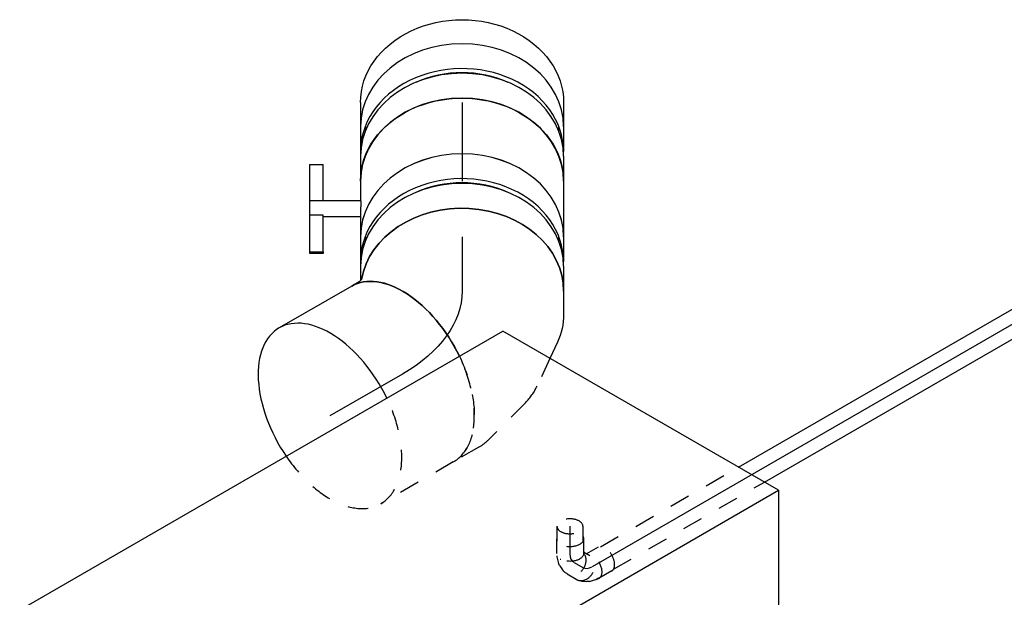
# Model space of a CAD drawing. Extents: x -257677 to 221252, y -185516 to 120782.
# Tile 6 of 171: x -97896 to -96683, y -9047 to -8336. Entities that reach past the tile are written whole.
import ezdxf
from ezdxf.enums import TextEntityAlignment as Align
from ezdxf.lldxf.tags import DXFTag

# ---------------------------------------------------------------- set-up
doc = ezdxf.new("R2010")
doc.units = 0
doc.header["$LTSCALE"] = 50
doc.linetypes.add('STREEPJES', pattern=[0.1, 0.05, -0.05])
doc.layers.get('0').update_dxf_attribs({"linetype": 'CONTINUOUS'})
for name, color, linetype in [('WL524---_D', 153, 'CONTINUOUS'), ('WL524---_HARTLIJN', 8, 'CONTINUOUS'), ('WL570---_RETOUR', 112, 'CONTINUOUS'), ('WL570---_RETOUR_HL', 8, 'CONTINUOUS'), ('WL570---_TOEVOER', 3, 'CONTINUOUS'), ('WL570---_TOEVOER_HL', 8, 'CONTINUOUS'), ('WL5911--_D', 2, 'CONTINUOUS'), ('WM570---_RETOUR_PR', 1, 'CONTINUOUS'), ('WM570---_TOEVOER_PR', 1, 'CONTINUOUS')]:
    doc.layers.add(name, color=color, linetype=linetype)
doc.styles.add('BURO-018', font='ARIAL.TTF', dxfattribs={"height": 63})
doc.styles.add('BURO-025', font='ARIAL.TTF', dxfattribs={"height": 125})
tags = doc.linetypes.add('CENTER2', pattern=[28.575, 19.05, -3.175, 3.175, -3.175]).pattern_tags.tags
tags[10:11] = [DXFTag(74, 4), DXFTag(75, 0), DXFTag(340, '0'), DXFTag(46, 1.0), DXFTag(50, 0.0), DXFTag(44, 0.0), DXFTag(45, 0.0)]
tags[8:9] = [DXFTag(74, 4), DXFTag(75, 0), DXFTag(340, '0'), DXFTag(46, 1.0), DXFTag(50, 0.0), DXFTag(44, 0.0), DXFTag(45, 0.0)]
tags[6:7] = [DXFTag(74, 4), DXFTag(75, 0), DXFTag(340, '0'), DXFTag(46, 1.0), DXFTag(50, 0.0), DXFTag(44, 0.0), DXFTag(45, 0.0)]
tags[4:5] = [DXFTag(74, 4), DXFTag(75, 0), DXFTag(340, '0'), DXFTag(46, 1.0), DXFTag(50, 0.0), DXFTag(44, 0.0), DXFTag(45, 0.0)]

# ---------------------------------------------------------------- blocks, each defined once
blk = doc.blocks.new('*U1975')
at = {"color": 8, "linetype": 'STREEPJES', "ltscale": 10}
for p, q in [((20.9, 16, -6377.7), (216.8, 16, -6377.7)), ((20.9, -16, -6377.7), (235.3, -16, -6377.7))]:
    blk.add_line(p, q, dxfattribs=at)
at = {"color": 0, "ltscale": 10}
for p, q in [((216.8, 16, -6377.7), (740.2, 16, -6377.7)), ((235.3, -16, -6377.7), (740.2, -16, -6377.7))]:
    blk.add_line(p, q, dxfattribs=at)
at = {"layer": 'WL524---_HARTLIJN', "linetype": 'CENTER2'}
blk.add_line((0, 0, -6377.7), (755.2, 0, -6377.7), dxfattribs=at)
at = {"layer": 'WL524---_D', "color": 1, "style": 'BURO-018'}
blk.add_attdef('POSNR', text='', height=90, dxfattribs=at).set_placement((0, 0), align=Align.MIDDLE)
blk = doc.blocks.new('*U1976')
at = {"color": 8, "linetype": 'STREEPJES', "ltscale": 10}
for p, q in [((-1.5, 31, -6383.5), (-9.7, 16.8, -6383.5)), ((27.6, 14.2, -6383.5), (18.6, -1.3, -6383.5)), ((10.1, -10.7, -6383.5), (7.5, -12.5, -6383.5)), ((10.1, -10.7, -6383.5), (14.7, -6, -6383.5)), ((14.7, -6, -6383.5), (15.8, -4.6, -6383.5)), ((15.8, -4.6, -6383.5), (17.6, -1.5, -6383.5)), ((-0.7, -15.9, -6383.5), (2, -15, -6383.5)), ((2, -15, -6383.5), (7.5, -12.5, -6383.5))]:
    blk.add_line(p, q, dxfattribs=at)
for centre, start_param, end_param in [((13.1, 22.6, -6383.5), 3.141593, 6.283185), ((4.1, 7.1, -6383.5), 2.831748, 6.10896)]:
    blk.add_ellipse(centre, major_axis=(-14.5, 8.4), ratio=0.57735, start_param=start_param, end_param=end_param, dxfattribs=at)
at = {"layer": 'WL524---_HARTLIJN', "linetype": 'CENTER2'}
blk.add_line((-17.9, 0, -6383.5), (-5.3, 0, -6383.5), dxfattribs=at)
blk.add_ellipse((-5.3, 22.2, -6383.5), major_axis=(0, -22.2), ratio=0.57735, start_param=0, end_param=0.785398, dxfattribs=at)
at = {"layer": 'WL524---_D', "color": 1, "style": 'BURO-018'}
blk.add_attdef('POSNR', text='', height=90, dxfattribs=at).set_placement((0, 0), align=Align.MIDDLE)
blk = doc.blocks.new('*U1979')
at = {"color": 8, "linetype": 'STREEPJES', "ltscale": 10}
for p, q in [((0, 16, -6446.4), (18.5, 16, -6446.4)), ((0, -16, -6446.4), (18.5, -16, -6446.4))]:
    blk.add_line(p, q, dxfattribs=at)
for start_param, end_param in [(0, 3.141593), (3.141593, 6.283185)]:
    blk.add_ellipse((0, 0, -6446.4), major_axis=(0, 16), ratio=0.57735, start_param=start_param, end_param=end_param, dxfattribs=at)
at = {"layer": 'WL524---_HARTLIJN', "linetype": 'CENTER2'}
blk.add_line((0, 0, -6446.4), (33.5, 0, -6446.4), dxfattribs=at)
at = {"layer": 'WL524---_D', "color": 1, "style": 'BURO-018'}
blk.add_attdef('POSNR', text='', height=90, dxfattribs=at).set_placement((0, 0), align=Align.MIDDLE)
blk = doc.blocks.new('*U1980')
at = {"color": 8, "linetype": 'STREEPJES', "ltscale": 10}
for p, q in [((-5.3, 24.4, -6416.9), (-9.7, 16.8, -6416.9)), ((-26.1, 16.8, -6416.9), (-8.2, 16.8, -6416.9)), ((-1.3, 11.9, -6416.9), (-1, 11.3, -6416.9)), ((23.8, 7.6, -6416.9), (17.4, -3.4, -6416.9)), ((-1.3, -11.9, -6416.9), (-1, -11.3, -6416.9)), ((7.1, -12.7, -6416.9), (12, -9.3, -6416.9)), ((15.1, -5.9, -6416.9), (16.5, -3.4, -6416.9)), ((-26.1, -16.8, -6416.9), (-8.2, -16.8, -6416.9)), ((-5.2, -16, -6416.9), (-3.9, -16, -6416.9)), ((-3.9, -16, -6416.9), (-2.2, -15.8, -6416.9)), ((-2.2, -15.8, -6416.9), (4.2, -14.1, -6416.9)), ((7.1, -12.7, -6416.9), (4.2, -14.1, -6416.9))]:
    blk.add_line(p, q, dxfattribs=at)
for centre, major_axis, ratio, start_param, end_param in [((9.2, 16, -6416.9), (-14.5, 8.4), 0.816497, 3.141593, 6.283185), ((1.8, 3.1, -6416.9), (-11.9, 10.9), 0.803023, 2.966153, 3.317032)]:
    blk.add_ellipse(centre, major_axis=major_axis, ratio=ratio, start_param=start_param, end_param=end_param, dxfattribs=at)
at = {"color": 8, "linetype": 'STREEPJES', "ltscale": 10, "extrusion": (5.55112e-17, -1.11022e-16, -1)}
for centre, major_axis, ratio, start_param, end_param in [((-26.1, 0, -6416.9), (0, 16.8), 0.57735, 0, 3.451437), ((-26.1, 0, -6416.9), (0, 16.8), 0.57735, 5.973341, 6.280044), ((2.9, 5, -6416.9), (-14.5, 8.4), 0.816497, 0.330447, 3.459084), ((-8.2, 0, -6416.9), (0, 16.8), 0.57735, 0, 3.141593)]:
    blk.add_ellipse(centre, major_axis=major_axis, ratio=ratio, start_param=start_param, end_param=end_param, dxfattribs=at)
at = {"layer": 'WL524---_HARTLIJN', "linetype": 'CENTER2'}
blk.add_ellipse((-16.6, 15.7, -6416.9), major_axis=(19.2, -11.1), ratio=0.57735, start_param=5.497787, end_param=6.283185, dxfattribs=at)
at = {"layer": 'WL524---_D', "color": 1, "style": 'BURO-018'}
blk.add_attdef('POSNR', text='', height=90, dxfattribs=at).set_placement((0, 0), align=Align.MIDDLE)
blk = doc.blocks.new('*U2024')
at = {"color": 0, "ltscale": 10}
for p, q in [((0, 80, -6916.4), (93.4, 80, -6916.4)), ((0, -80, -6916.4), (82.9, -80, -6916.4))]:
    blk.add_line(p, q, dxfattribs=at)
at = {"color": 8, "linetype": 'STREEPJES', "ltscale": 10}
blk.add_line((82.9, -80, -6916.4), (93.4, -80, -6916.4), dxfattribs=at)
at = {"color": 0, "ltscale": 10, "extrusion": (3.51927e-17, -1.07879e-16, -1)}
blk.add_ellipse((0, 0, -6916.4), major_axis=(0, -80), ratio=0.57735, start_param=0, end_param=3.141593, dxfattribs=at)
at = {"layer": 'WL570---_RETOUR_HL', "linetype": 'CENTER2'}
blk.add_line((0, 0, -6916.4), (93.4, 0, -6916.4), dxfattribs=at)
at = {"layer": 'WM570---_RETOUR_PR', "color": 1, "style": 'BURO-018'}
blk.add_attdef('POSNR', text='', height=90, dxfattribs=at).set_placement((0, 0), align=Align.MIDDLE)
blk = doc.blocks.new('*U2172')
at = {"color": 2, "ltscale": 10}
for p, q in [((-432.7, -226.3, -6880.2), (-65.3, 410.1, -6880.2)), ((326.6, 410.1, -6880.2), (-65.3, 410.1, -6880.2)), ((-40.8, -226.3, -6880.2), (326.6, 410.1, -6880.2)), ((326.6, 410.1, -6880.2), (409.5, 266.6, -6880.2)), ((411.3, 189.1, -6880.2), (386.3, 145.9, -6880.2)), ((316.2, 24.3, -6880.2), (305, 5.1, -6880.2)), ((234.8, -116.5, -6880.2), (209.9, -159.7, -6880.2)), ((-40.8, -226.3, -6880.2), (-432.7, -226.3, -6880.2)), ((-326.6, -410.1, -6880.2), (-432.7, -226.3, -6880.2)), ((65.3, -410.1, -6880.2), (-40.8, -226.3, -6880.2)), ((139.7, -281.3, -6880.2), (65.3, -410.1, -6880.2)), ((-326.6, -410.1, -6880.2), (65.3, -410.1, -6880.2))]:
    blk.add_line(p, q, dxfattribs=at)
at = {"color": 8, "linetype": 'STREEPJES', "ltscale": 10}
for p, q in [((409.5, 266.6, -6880.2), (432.7, 226.3, -6880.2)), ((432.7, 226.3, -6880.2), (411.3, 189.1, -6880.2)), ((386.3, 145.9, -6880.2), (316.2, 24.3, -6880.2)), ((305, 5.1, -6880.2), (234.8, -116.5, -6880.2)), ((209.9, -159.7, -6880.2), (139.7, -281.3, -6880.2))]:
    blk.add_line(p, q, dxfattribs=at)
at = {"layer": 'WL5911--_D', "color": 2, "style": 'BURO-025'}
blk.add_attdef('POSNR', text='', height=125, dxfattribs=at).set_placement((0, 0), align=Align.MIDDLE)
blk = doc.blocks.new('*U2173')
at = {"color": 0, "ltscale": 10}
for p, q in [((0, 125, -5959.8), (29.6, 125, -5959.8)), ((47.8, 123, -5959.8), (44.9, 123.6, -5959.8)), ((29.6, 118.8, -5959.8), (34.1, 118.8, -5959.8)), ((29.6, -118.7, -5959.8), (34.1, -118.7, -5959.8)), ((0, -125, -5959.8), (29.6, -125, -5959.8)), ((44.9, -123.6, -5959.8), (47.8, -123, -5959.8))]:
    blk.add_line(p, q, dxfattribs=at)
at = {"color": 0, "ltscale": 10, "extrusion": (-2.78955e-28, -2.72303e-17, -1)}
blk.add_ellipse((0, 0, -5959.8), major_axis=(0, -125), ratio=0.816497, start_param=0, end_param=3.141593, dxfattribs=at)
at = {"color": 0, "ltscale": 10}
for centre, major_axis, start_param, end_param in [((29.6, 0, -5959.8), (0, -125), 3.141593, 6.283185), ((60.2, 0, -5959.8), (0, -118.8), 4.211947, 5.212831)]:
    blk.add_ellipse(centre, major_axis=major_axis, ratio=0.816497, start_param=start_param, end_param=end_param, dxfattribs=at)
at = {"layer": 'WL570---_TOEVOER_HL', "linetype": 'CENTER2'}
blk.add_line((0, 0, -5959.8), (29.6, 0, -5959.8), dxfattribs=at)
at = {"layer": 'WM570---_TOEVOER_PR', "color": 1, "style": 'BURO-018'}
blk.add_attdef('POSNR', text='', height=90, dxfattribs=at).set_placement((0, 0), align=Align.MIDDLE)
blk = doc.blocks.new('*U2174')
at = {"color": 0, "ltscale": 10}
for p, q in [((-33.5, 125, -6049), (-2.9, 125, -6049)), ((0, 124.9, -6049), (-2.6, 125, -6049)), ((2.9, 125, -6049), (33.5, 125, -6049)), ((-33.5, -125, -6049), (-2.9, -125, -6049)), ((2.9, -125, -6049), (33.5, -125, -6049))]:
    blk.add_line(p, q, dxfattribs=at)
for centre, major_axis, start_param, end_param in [((-33.5, 0, -6049), (0, -125), 3.141593, 6.283185), ((-2.9, 0, -6049), (0, -125), 3.141593, 6.311473), ((2.9, 0, -6049), (0, -125), 3.141593, 6.283185), ((33.5, 0, -6049), (0, -125), 3.141593, 6.283185), ((-2.9, 0, -6049), (0, -118.8), 4.211947, 5.212831)]:
    blk.add_ellipse(centre, major_axis=major_axis, ratio=0.816497, start_param=start_param, end_param=end_param, dxfattribs=at)
at = {"layer": 'WL570---_TOEVOER_HL', "linetype": 'CENTER2'}
blk.add_line((-33.5, 0, -6049), (33.5, 0, -6049), dxfattribs=at)
at = {"layer": 'WM570---_TOEVOER_PR', "color": 1, "style": 'BURO-018'}
blk.add_attdef('POSNR', text='', height=90, dxfattribs=at).set_placement((0, 0), align=Align.MIDDLE)
blk = doc.blocks.new('*U2175')
at = {"color": 2, "ltscale": 10}
for p, q in [((-34.3, 125, -6144.8), (34.3, 125, -6144.8)), ((52.5, 123, -6144.8), (49.6, 123.6, -6144.8)), ((34.3, 118.7, -6144.8), (38.8, 118.7, -6144.8)), ((34.3, -118.8, -6144.8), (38.8, -118.8, -6144.8)), ((-34.3, -125, -6144.8), (-9.9, -125, -6144.8)), ((-9.9, -125, -6144.8), (-9.9, -187.5, -6144.8)), ((5.7, -125, -6144.8), (9.9, -125, -6144.8)), ((9.9, -125, -6144.8), (9.9, -170.8, -6144.8)), ((9.9, -125, -6144.8), (34.3, -125, -6144.8)), ((49.6, -123.6, -6144.8), (52.5, -123, -6144.8)), ((-9.9, -170.8, -6144.8), (-54.8, -170.8, -6144.8)), ((-54.8, -187.5, -6144.8), (-54.8, -170.8, -6144.8)), ((7.9, -170.8, -6144.8), (7.9, -187.5, -6144.8)), ((53, -170.8, -6144.8), (7.9, -170.8, -6144.8)), ((53, -187.5, -6144.8), (53, -170.8, -6144.8)), ((53, -170.8, -6144.8), (54.8, -170.8, -6144.8)), ((54.8, -170.8, -6144.8), (54.8, -187.5, -6144.8)), ((-9.9, -187.5, -6144.8), (-54.8, -187.5, -6144.8)), ((7.9, -187.5, -6144.8), (-9.9, -187.5, -6144.8)), ((53, -187.5, -6144.8), (7.9, -187.5, -6144.8)), ((54.8, -187.5, -6144.8), (53, -187.5, -6144.8))]:
    blk.add_line(p, q, dxfattribs=at)
at = {"color": 2, "ltscale": 10, "extrusion": (1.64904e-23, -3.48266e-17, -1)}
blk.add_ellipse((-34.3, 0, -6144.8), major_axis=(0, -125), ratio=0.816497, start_param=0, end_param=3.141593, dxfattribs=at)
at = {"color": 2, "ltscale": 10}
for centre, major_axis, start_param, end_param in [((34.3, 0, -6144.8), (0, -125), 3.141593, 6.283185), ((64.9, 0, -6144.8), (0, -118.8), 4.211947, 5.212831)]:
    blk.add_ellipse(centre, major_axis=major_axis, ratio=0.816497, start_param=start_param, end_param=end_param, dxfattribs=at)
blk.add_spline([(-9.8, -124.7, -6144.8), (-9.7, -124.7, -6144.8), (-9.4, -124.6, -6144.8), (-9, -124.6, -6144.8), (-8.6, -124.6, -6144.8), (-8, -124.6, -6144.8), (-7.4, -124.6, -6144.8), (-6.7, -124.6, -6144.8), (-5.9, -124.6, -6144.8), (-5, -124.7, -6144.8), (-4.1, -124.7, -6144.8), (-3.1, -124.7, -6144.8), (-2.1, -124.8, -6144.8), (-1.1, -124.8, -6144.8), (-0.1, -124.9, -6144.8), (0.9, -124.9, -6144.8), (2, -124.9, -6144.8), (3, -125, -6144.8), (3.9, -125, -6144.8), (4.8, -125, -6144.8), (5.7, -125, -6144.8)], degree=3, dxfattribs=at)
at = {"layer": 'WL570---_TOEVOER', "color": 1, "style": 'BURO-018'}
blk.add_attdef('I', text='', height=90, dxfattribs=at).set_placement((0, 0), align=Align.MIDDLE)
at = {"layer": 'WM570---_TOEVOER_PR', "color": 1, "style": 'BURO-018'}
blk.add_attdef('POSNR', text='', height=90, dxfattribs=at).set_placement((0, 0), align=Align.MIDDLE)
blk = doc.blocks.new('*U2176')
at = {"color": 0, "ltscale": 10}
for p, q in [((-33.5, 125, -6240.6), (-2.9, 125, -6240.6)), ((0, 124.9, -6240.6), (-2.6, 125, -6240.6)), ((2.9, 125, -6240.6), (33.5, 125, -6240.6)), ((-33.5, -125, -6240.6), (-2.9, -125, -6240.6)), ((2.9, -125, -6240.6), (20.4, -125, -6240.6))]:
    blk.add_line(p, q, dxfattribs=at)
for centre, major_axis, start_param, end_param in [((-33.5, 0, -6240.6), (0, -125), 3.141593, 6.283185), ((-2.9, 0, -6240.6), (0, -125), 3.141593, 6.311473), ((2.9, 0, -6240.6), (0, -125), 3.141593, 6.283185), ((33.5, 0, -6240.6), (0, -125), 3.141593, 6.142406), ((-2.9, 0, -6240.6), (0, -118.8), 4.211947, 5.212831)]:
    blk.add_ellipse(centre, major_axis=major_axis, ratio=0.816497, start_param=start_param, end_param=end_param, dxfattribs=at)
at = {"layer": 'WL570---_TOEVOER_HL', "linetype": 'CENTER2'}
blk.add_line((-33.5, 0, -6240.6), (33.5, 0, -6240.6), dxfattribs=at)
at = {"layer": 'WM570---_TOEVOER_PR', "color": 1, "style": 'BURO-018'}
blk.add_attdef('POSNR', text='', height=90, dxfattribs=at).set_placement((0, 0), align=Align.MIDDLE)
blk = doc.blocks.new('*U2177')
at = {"color": 0, "ltscale": 10}
for p, q in [((-59.8, 125, -6372.6), (-31.3, 125, -6372.6)), ((3.2, 117.4, -6372.6), (23, 108.2, -6372.6)), ((-74.1, -123.8, -6372.6), (-71.2, -126.7, -6372.6)), ((-71.2, -126.7, -6372.6), (-66, -135.8, -6372.6))]:
    blk.add_line(p, q, dxfattribs=at)
at = {"color": 8, "linetype": 'STREEPJES', "ltscale": 10}
for p, q in [((23, 108.2, -6372.6), (57.2, 92.3, -6372.6)), ((77.6, 78.1, -6372.6), (124, 31.7, -6372.6)), ((132.4, 20.8, -6372.6), (150.5, -10.8, -6372.6))]:
    blk.add_line(p, q, dxfattribs=at)
at = {"color": 0, "ltscale": 10, "extrusion": (-2.78955e-28, -2.72303e-17, -1)}
blk.add_ellipse((-59.8, 0, -6372.6), major_axis=(0, -125), ratio=0.816497, start_param=0.140779, end_param=3.141593, dxfattribs=at)
at = {"color": 0, "ltscale": 10, "extrusion": (-2.78941e-28, -2.72303e-17, -1)}
blk.add_ellipse((-40.8, 0, -6372.6), major_axis=(27.2, 123.1), ratio=0.803023, start_param=6.107746, end_param=6.458625, dxfattribs=at)
at = {"color": 8, "linetype": 'STREEPJES', "ltscale": 10}
for centre, major_axis, ratio, start_param, end_param in [((-4.1, -17, -6372.6), (-72.1, -103.1), 0.750739, 3.009293, 3.273893), ((42.3, -73.3, -6372.6), (-108.3, -62.5), 0.57735, 3.141593, 4.58424)]:
    blk.add_ellipse(centre, major_axis=major_axis, ratio=ratio, start_param=start_param, end_param=end_param, dxfattribs=at)
at = {"color": 8, "linetype": 'STREEPJES', "ltscale": 10, "extrusion": (-2.78956e-28, -2.72303e-17, -1)}
blk.add_ellipse((28.9, -50, -6372.6), major_axis=(99.7, 76.5), ratio=0.646887, start_param=6.198226, end_param=6.368145, dxfattribs=at)
at = {"color": 0, "ltscale": 10}
blk.add_ellipse((42.3, -73.3, -6372.6), major_axis=(-108.3, -62.5), ratio=0.57735, start_param=4.58424, end_param=6.283185, dxfattribs=at)
at = {"layer": 'WL570---_TOEVOER_HL', "linetype": 'CENTER2', "extrusion": (-2.78955e-28, -2.72303e-17, -1)}
blk.add_ellipse((-59.8, -250.1, -6372.6), major_axis=(0, 250.1), ratio=0.57735, start_param=0, end_param=0.785398, dxfattribs=at)
at = {"layer": 'WM570---_TOEVOER_PR', "color": 1, "style": 'BURO-018'}
blk.add_attdef('POSNR', text='', height=90, dxfattribs=at).set_placement((0, 0), align=Align.MIDDLE)
blk = doc.blocks.new('*U2178')
at = {"color": 8, "linetype": 'STREEPJES', "ltscale": 10}
blk.add_line((0, 125, -6432.4), (103.1, 125, -6432.4), dxfattribs=at)
at = {"color": 0, "ltscale": 10}
blk.add_line((0, -125, -6432.4), (103.1, -125, -6432.4), dxfattribs=at)
at = {"color": 8, "linetype": 'STREEPJES', "ltscale": 10, "extrusion": (-1.03585e-16, -4.2938e-18, -1)}
blk.add_ellipse((0, 0, -6432.4), major_axis=(0, -125), ratio=0.57735, start_param=1.698945, end_param=3.141593, dxfattribs=at)
at = {"color": 8, "linetype": 'STREEPJES', "ltscale": 10}
for start_param, end_param in [(3.141593, 4.58424), (1.698945, 3.141593)]:
    blk.add_ellipse((103.1, 0, -6432.4), major_axis=(0, -125), ratio=0.57735, start_param=start_param, end_param=end_param, dxfattribs=at)
at = {"color": 0, "ltscale": 10, "extrusion": (-1.03585e-16, -4.2938e-18, -1)}
blk.add_ellipse((0, 0, -6432.4), major_axis=(0, -125), ratio=0.57735, start_param=0, end_param=1.698945, dxfattribs=at)
at = {"color": 0, "ltscale": 10}
for start_param, end_param in [(4.58424, 6.283185), (0, 1.698945)]:
    blk.add_ellipse((103.1, 0, -6432.4), major_axis=(0, -125), ratio=0.57735, start_param=start_param, end_param=end_param, dxfattribs=at)
at = {"layer": 'WL570---_TOEVOER_HL', "linetype": 'CENTER2'}
blk.add_line((0, 0, -6432.4), (103.1, 0, -6432.4), dxfattribs=at)
at = {"layer": 'WM570---_TOEVOER_PR', "color": 1, "style": 'BURO-018'}
blk.add_attdef('POSNR', text='', height=90, dxfattribs=at).set_placement((0, 0), align=Align.MIDDLE)

msp = doc.modelspace()

# ---------------------------------------------------------------- block references
at = {"layer": 'WL524---_D'}
for name, p, rotation in [('*U1975', (-97190.56143, -9008.8851, 6377.69842), 30.00000000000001), ('*U1979', (-97218.1325, -8959.48354, 6446.39812), 270), ('*U1980', (-97218.1325, -9001.1319, 6416.94828), 270), ('*U1976', (-97197.6325, -9012.96758, 6383.47192), 330.0000000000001)]:
    msp.add_blockref(name, p, dxfattribs=dict(at, rotation=rotation))
at = {"layer": 'WL570---_RETOUR', "rotation": 329.9999999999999}
msp.add_blockref('*U2024', (-96943.62712, -9132.58647, 6916.36924), dxfattribs=at)
at = {"layer": 'WL570---_TOEVOER'}
for name, p, rotation in [('*U2173', (-97351.04169, -8437.79074, 5959.76046), 270.000000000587), ('*U2174', (-97351.04169, -8500.89513, 6049.00354), 270.000000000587), ('*U2175', (-97351.04169, -8568.64718, 6144.81941), 270.000000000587), ('*U2176', (-97351.04169, -8636.39924, 6240.63529), 270.000000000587), ('*U2177', (-97351.04169, -8729.69904, 6372.58113), 270.000000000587), ('*U2178', (-97424.29795, -8771.99356, 6432.39462), 210)]:
    msp.add_blockref(name, p, dxfattribs=dict(at, rotation=rotation))
at = {"layer": 'WL5911--_D', "rotation": 329.9999999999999}
msp.add_blockref('*U2172', (-97449.34919, -9107.00669, 6880.19397), dxfattribs=at)

doc.saveas('drawing.dxf')
